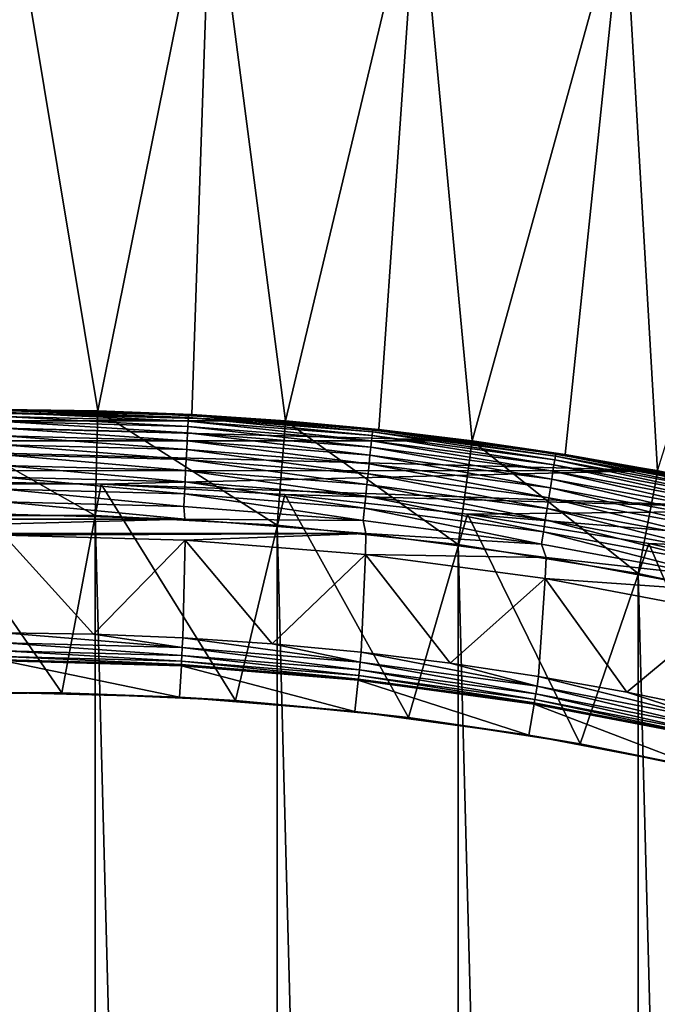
# Model space of a CAD drawing. Header units: metres. Extents: x -24 to 236, y -24 to 24.
# Tile 238 of 256: x 160.08 to 163.12, y 14.01 to 18.71. Entities that reach past the tile are written whole.
import ezdxf

# ---------------------------------------------------------------- set-up
doc = ezdxf.new("R2010")
doc.units = ezdxf.units.M
doc.layers.add('solid_10392024', color=7, linetype='CONTINUOUS')

msp = doc.modelspace()

# ---------------------------------------------------------------- linework, layer by layer
at = {"layer": 'solid_10392024'}
for points in [[(140.5, -23.5), (140.5, 23.5), (179.5, 23.5)], [(179.5, -23.5), (140.5, -23.5), (179.5, 23.5)], [(160.448563, 16.844028, 7.2), (160, 19.549999, 4.5), (160, 16.85, 7.2)], [(160.448563, 16.844028, 7.2), (160.990234, 19.524906, 4.5), (160, 19.549999, 4.5)], [(160.448563, 16.844028, 7.2), (160.89679, 16.826118, 7.2), (160.990234, 19.524906, 4.5)], [(160.89679, 16.826118, 7.2), (161.344391, 16.796282, 7.2), (160.990234, 19.524906, 4.5)], [(161.344391, 16.796282, 7.2), (161.977829, 19.449697, 4.5), (160.990234, 19.524906, 4.5)], [(161.344391, 16.796282, 7.2), (161.791046, 16.754541, 7.2), (161.977829, 19.449697, 4.5)], [(161.791046, 16.754541, 7.2), (162.23642, 16.700926, 7.2), (161.977829, 19.449697, 4.5)], [(162.23642, 16.700926, 7.2), (162.960373, 19.32456, 4.5), (161.977829, 19.449697, 4.5)], [(162.23642, 16.700926, 7.2), (162.680222, 16.635471, 7.2), (162.960373, 19.32456, 4.5)], [(162.680222, 16.635471, 7.2), (163.122116, 16.558228, 7.2), (162.960373, 19.32456, 4.5)], [(163.122116, 16.558228, 7.2), (163.935394, 19.149807, 4.5), (162.960373, 19.32456, 4.5)], [(158.651581, 16.795959, 32.650002), (159.547592, 16.843924, 32.650002), (161.34079, 16.796568, 32.650002)], [(159.547592, 16.843924, 32.650002), (160.444885, 16.844118, 32.650002), (161.34079, 16.796568, 32.650002)], [(159.551407, 16.844028, 45.150002), (160.444885, 16.844118, 32.650002), (159.547592, 16.843924, 32.650002)], [(159.551407, 16.844028, 45.150002), (160.448593, 16.844028, 45.150002), (160.444885, 16.844118, 32.650002)], [(160.435257, 16.344198, 45.650002), (160.448593, 16.844028, 45.150002), (159.551407, 16.844028, 45.150002)], [(160.435257, 16.344198, 45.650002), (159.551407, 16.844028, 45.150002), (159.564743, 16.344198, 45.650002)], [(160.89679, 16.826118, 31.4), (160.448563, 16.844028, 7.2), (160, 16.85, 7.2)], [(160.89679, 16.826118, 31.4), (160, 16.85, 7.2), (160, 16.85, 31.4)], [(160.881668, 16.823347, 31.459608), (160.89679, 16.826118, 31.4), (160, 16.85, 31.4)], [(160, 16.846354, 31.460268), (160.881668, 16.823347, 31.459608), (160, 16.85, 31.4)], [(160.881104, 16.812542, 31.519072), (160.881668, 16.823347, 31.459608), (160, 16.846354, 31.460268)], [(160, 16.846354, 31.460268), (160, 16.83547, 31.519657), (160.881104, 16.812542, 31.519072)], [(160.880173, 16.794653, 31.576794), (160.881104, 16.812542, 31.519072), (160, 16.83547, 31.519657)], [(160, 16.83547, 31.519657), (160, 16.817701, 31.576794), (160.880173, 16.794653, 31.576794)], [(161.304474, 16.297876, 45.650002), (160.448593, 16.844028, 45.150002), (160.435257, 16.344198, 45.650002)], [(160.448593, 16.844028, 45.150002), (161.34079, 16.796568, 32.650002), (160.444885, 16.844118, 32.650002)], [(160.89679, 16.826118, 31.4), (160.89679, 16.826118, 7.2), (160.448563, 16.844028, 7.2)], [(160.448593, 16.844028, 45.150002), (161.344421, 16.79628, 45.150002), (161.34079, 16.796568, 32.650002)], [(161.304474, 16.297876, 45.650002), (161.344421, 16.79628, 45.150002), (160.448593, 16.844028, 45.150002)], [(157.759476, 16.700375, 32.650002), (158.651581, 16.795959, 32.650002), (162.232864, 16.701395, 32.650002)], [(158.651581, 16.795959, 32.650002), (161.34079, 16.796568, 32.650002), (162.232864, 16.701395, 32.650002)], [(160.878876, 16.769938, 31.631933), (160.880173, 16.794653, 31.576794), (160, 16.817701, 31.576794)], [(160, 16.792952, 31.631933), (160.878876, 16.769938, 31.631933), (160, 16.817701, 31.576794)], [(160.877243, 16.73876, 31.683683), (160.878876, 16.769938, 31.631933), (160, 16.792952, 31.631933)], [(160, 16.761732, 31.683683), (160.877243, 16.73876, 31.683683), (160, 16.792952, 31.631933)], [(160.878876, 16.769938, 31.631933), (161.755341, 16.700958, 31.631933), (160.880173, 16.794653, 31.576794)], [(160.880173, 16.794653, 31.576794), (161.757935, 16.725571, 31.576794), (160.881104, 16.812542, 31.519072)], [(161.755341, 16.700958, 31.631933), (161.757935, 16.725571, 31.576794), (160.880173, 16.794653, 31.576794)], [(160.881104, 16.812542, 31.519072), (161.759796, 16.743387, 31.519072), (160.881668, 16.823347, 31.459608)], [(161.757935, 16.725571, 31.576794), (161.759796, 16.743387, 31.519072), (160.881104, 16.812542, 31.519072)], [(160.881668, 16.823347, 31.459608), (161.760925, 16.754148, 31.459608), (160.89679, 16.826118, 31.4)], [(161.759796, 16.743387, 31.519072), (161.760925, 16.754148, 31.459608), (160.881668, 16.823347, 31.459608)], [(161.791046, 16.754541, 31.4), (161.344391, 16.796282, 7.2), (160.89679, 16.826118, 7.2)], [(160.89679, 16.826118, 31.4), (161.791046, 16.754541, 31.4), (160.89679, 16.826118, 7.2)], [(161.760925, 16.754148, 31.459608), (161.791046, 16.754541, 31.4), (160.89679, 16.826118, 31.4)], [(162.169952, 16.20536, 45.650002), (161.344421, 16.79628, 45.150002), (161.304474, 16.297876, 45.650002)], [(161.344421, 16.79628, 45.150002), (162.232864, 16.701395, 32.650002), (161.34079, 16.796568, 32.650002)], [(161.791046, 16.754541, 31.4), (161.791046, 16.754541, 7.2), (161.344391, 16.796282, 7.2)], [(161.344421, 16.79628, 45.150002), (162.236374, 16.700933, 45.150002), (162.232864, 16.701395, 32.650002)], [(162.169952, 16.20536, 45.650002), (162.236374, 16.700933, 45.150002), (161.344421, 16.79628, 45.150002)], [(160.87529, 16.701576, 31.731291), (160.877243, 16.73876, 31.683683), (160, 16.761732, 31.683683)], [(160, 16.724495, 31.731291), (160.87529, 16.701576, 31.731291), (160, 16.761732, 31.683683)], [(160.87529, 16.701576, 31.731291), (161.748184, 16.632877, 31.731291), (160.877243, 16.73876, 31.683683)], [(160.877243, 16.73876, 31.683683), (161.752075, 16.66991, 31.683683), (160.878876, 16.769938, 31.631933)], [(161.748184, 16.632877, 31.731291), (161.752075, 16.66991, 31.683683), (160.877243, 16.73876, 31.683683)], [(161.752075, 16.66991, 31.683683), (161.755341, 16.700958, 31.631933), (160.878876, 16.769938, 31.631933)], [(161.757935, 16.725571, 31.576794), (162.630875, 16.610647, 31.576794), (161.759796, 16.743387, 31.519072)], [(161.759796, 16.743387, 31.519072), (162.633667, 16.628342, 31.519072), (161.760925, 16.754148, 31.459608)], [(162.630875, 16.610647, 31.576794), (162.633667, 16.628342, 31.519072), (161.759796, 16.743387, 31.519072)], [(161.760925, 16.754148, 31.459608), (162.635361, 16.639027, 31.459608), (161.791046, 16.754541, 31.4)], [(162.633667, 16.628342, 31.519072), (162.635361, 16.639027, 31.459608), (161.760925, 16.754148, 31.459608)], [(162.680222, 16.635471, 31.4), (162.23642, 16.700926, 7.2), (161.791046, 16.754541, 7.2)], [(161.791046, 16.754541, 31.4), (162.680222, 16.635471, 31.4), (161.791046, 16.754541, 7.2)], [(162.635361, 16.639027, 31.459608), (162.680222, 16.635471, 31.4), (161.791046, 16.754541, 31.4)], [(156.873611, 16.557413, 32.650002), (157.759476, 16.700375, 32.650002), (163.118774, 16.558855, 32.650002)], [(157.759476, 16.700375, 32.650002), (162.232864, 16.701395, 32.650002), (163.118774, 16.558855, 32.650002)], [(160.873062, 16.658926, 31.774055), (160.87529, 16.701576, 31.731291), (160, 16.724495, 31.731291)], [(160, 16.681787, 31.774055), (160.873062, 16.658926, 31.774055), (160, 16.724495, 31.731291)], [(160.873062, 16.658926, 31.774055), (161.743729, 16.590403, 31.774055), (160.87529, 16.701576, 31.731291)], [(161.743729, 16.590403, 31.774055), (161.748184, 16.632877, 31.731291), (160.87529, 16.701576, 31.731291)], [(161.752075, 16.66991, 31.683683), (162.622116, 16.555367, 31.683683), (161.755341, 16.700958, 31.631933)], [(161.755341, 16.700958, 31.631933), (162.626999, 16.586203, 31.631933), (161.757935, 16.725571, 31.576794)], [(162.622116, 16.555367, 31.683683), (162.626999, 16.586203, 31.631933), (161.755341, 16.700958, 31.631933)], [(162.626999, 16.586203, 31.631933), (162.630875, 16.610647, 31.576794), (161.757935, 16.725571, 31.576794)], [(163.029633, 16.066854, 45.650002), (162.236374, 16.700933, 45.150002), (162.169952, 16.20536, 45.650002)], [(162.236374, 16.700933, 45.150002), (163.118774, 16.558855, 32.650002), (162.232864, 16.701395, 32.650002)], [(162.236374, 16.700933, 45.150002), (163.122253, 16.558201, 45.150002), (163.118774, 16.558855, 32.650002)], [(163.029633, 16.066854, 45.650002), (163.122253, 16.558201, 45.150002), (162.236374, 16.700933, 45.150002)], [(162.680222, 16.635471, 31.4), (162.680222, 16.635471, 7.2), (162.23642, 16.700926, 7.2)], [(160.870575, 16.611435, 31.811354), (160.873062, 16.658926, 31.774055), (160, 16.681787, 31.774055)], [(160, 16.634232, 31.811354), (160.870575, 16.611435, 31.811354), (160, 16.681787, 31.774055)], [(160.870575, 16.611435, 31.811354), (161.738754, 16.543108, 31.811354), (160.873062, 16.658926, 31.774055)], [(161.738754, 16.543108, 31.811354), (161.743729, 16.590403, 31.774055), (160.873062, 16.658926, 31.774055)], [(161.748184, 16.632877, 31.731291), (162.616287, 16.518589, 31.731291), (161.752075, 16.66991, 31.683683)], [(162.616287, 16.518589, 31.731291), (162.622116, 16.555367, 31.683683), (161.752075, 16.66991, 31.683683)], [(160.867859, 16.559795, 31.842644), (160.870575, 16.611435, 31.811354), (160, 16.634232, 31.811354)], [(160, 16.582521, 31.842644), (160.867859, 16.559795, 31.842644), (160, 16.634232, 31.811354)], [(160.867859, 16.559795, 31.842644), (161.733353, 16.491682, 31.842644), (160.870575, 16.611435, 31.811354)], [(161.733353, 16.491682, 31.842644), (161.738754, 16.543108, 31.811354), (160.870575, 16.611435, 31.811354)], [(161.743729, 16.590403, 31.774055), (162.609604, 16.476406, 31.774055), (161.748184, 16.632877, 31.731291)], [(162.609604, 16.476406, 31.774055), (162.616287, 16.518589, 31.731291), (161.748184, 16.632877, 31.731291)], [(162.626999, 16.586203, 31.631933), (163.491455, 16.425985, 31.631933), (162.630875, 16.610647, 31.576794)], [(162.630875, 16.610647, 31.576794), (163.496597, 16.450193, 31.576794), (162.633667, 16.628342, 31.519072)], [(163.491455, 16.425985, 31.631933), (163.496597, 16.450193, 31.576794), (162.630875, 16.610647, 31.576794)], [(162.633667, 16.628342, 31.519072), (163.50032, 16.467716, 31.519072), (162.635361, 16.639027, 31.459608)], [(163.496597, 16.450193, 31.576794), (163.50032, 16.467716, 31.519072), (162.633667, 16.628342, 31.519072)], [(162.635361, 16.639027, 31.459608), (163.502563, 16.478298, 31.459608), (162.680222, 16.635471, 31.4)], [(163.50032, 16.467716, 31.519072), (163.502563, 16.478298, 31.459608), (162.635361, 16.639027, 31.459608)], [(163.561798, 16.469248, 31.4), (163.122116, 16.558228, 7.2), (162.680222, 16.635471, 7.2)], [(162.680222, 16.635471, 31.4), (163.561798, 16.469248, 31.4), (162.680222, 16.635471, 7.2)], [(163.502563, 16.478298, 31.459608), (163.561798, 16.469248, 31.4), (162.680222, 16.635471, 31.4)], [(160.464706, 16.493448, 32.650002), (156.873611, 16.557413, 32.650002), (163.118774, 16.558855, 32.650002)], [(160.464706, 16.493448, 32.650002), (159.587067, 16.494833, 32.650002), (156.873611, 16.557413, 32.650002)], [(160.864975, 16.504765, 31.867466), (160.867859, 16.559795, 31.842644), (160, 16.582521, 31.842644)], [(160, 16.527416, 31.867466), (160.864975, 16.504765, 31.867466), (160, 16.582521, 31.842644)], [(160.464706, 16.493448, 32.650002), (163.118774, 16.558855, 32.650002), (163.995834, 16.369356, 32.650002)], [(160.864975, 16.504765, 31.867466), (161.727585, 16.436876, 31.867466), (160.867859, 16.559795, 31.842644)], [(161.727585, 16.436876, 31.867466), (161.733353, 16.491682, 31.842644), (160.867859, 16.559795, 31.842644)], [(161.738754, 16.543108, 31.811354), (162.602173, 16.429436, 31.811354), (161.743729, 16.590403, 31.774055)], [(162.602173, 16.429436, 31.811354), (162.609604, 16.476406, 31.774055), (161.743729, 16.590403, 31.774055)], [(162.616287, 16.518589, 31.731291), (163.477219, 16.359026, 31.731291), (162.622116, 16.555367, 31.683683)], [(162.622116, 16.555367, 31.683683), (163.484955, 16.395449, 31.683683), (162.626999, 16.586203, 31.631933)], [(163.477219, 16.359026, 31.731291), (163.484955, 16.395449, 31.683683), (162.622116, 16.555367, 31.683683)], [(163.484955, 16.395449, 31.683683), (163.491455, 16.425985, 31.631933), (162.626999, 16.586203, 31.631933)], [(163.880249, 15.882889, 45.650002), (163.122253, 16.558201, 45.150002), (163.029633, 16.066854, 45.650002)], [(163.122253, 16.558201, 45.150002), (163.995834, 16.369356, 32.650002), (163.118774, 16.558855, 32.650002)], [(160.861954, 16.447145, 31.885456), (160.864975, 16.504765, 31.867466), (160, 16.527416, 31.867466)], [(160, 16.469717, 31.885456), (160.861954, 16.447145, 31.885456), (160, 16.527416, 31.867466)], [(160.861954, 16.447145, 31.885456), (161.721558, 16.379494, 31.885456), (160.864975, 16.504765, 31.867466)], [(161.721558, 16.379494, 31.885456), (161.727585, 16.436876, 31.867466), (160.864975, 16.504765, 31.867466)], [(161.733353, 16.491682, 31.842644), (162.59407, 16.378365, 31.842644), (161.738754, 16.543108, 31.811354)], [(162.59407, 16.378365, 31.842644), (162.602173, 16.429436, 31.811354), (161.738754, 16.543108, 31.811354)], [(162.609604, 16.476406, 31.774055), (163.468338, 16.317251, 31.774055), (162.616287, 16.518589, 31.731291)], [(163.468338, 16.317251, 31.774055), (163.477219, 16.359026, 31.731291), (162.616287, 16.518589, 31.731291)], [(160.277191, 15.497521, 33.650002), (159.447128, 15.490137, 33.650002), (159.587067, 16.494833, 32.650002)], [(160.277191, 15.497521, 33.650002), (159.587067, 16.494833, 32.650002), (160.464706, 16.493448, 32.650002)], [(160.858841, 16.387779, 31.896355), (160.861954, 16.447145, 31.885456), (160, 16.469717, 31.885456)], [(160, 16.410269, 31.896355), (160.858841, 16.387779, 31.896355), (160, 16.469717, 31.885456)], [(161.106201, 15.460476, 33.650002), (160.277191, 15.497521, 33.650002), (160.464706, 16.493448, 32.650002)], [(161.341003, 16.44541, 32.650002), (160.464706, 16.493448, 32.650002), (163.995834, 16.369356, 32.650002)], [(161.106201, 15.460476, 33.650002), (160.464706, 16.493448, 32.650002), (161.341003, 16.44541, 32.650002)], [(161.727585, 16.436876, 31.867466), (162.585464, 16.323935, 31.867466), (161.733353, 16.491682, 31.842644)], [(162.585464, 16.323935, 31.867466), (162.59407, 16.378365, 31.842644), (161.733353, 16.491682, 31.842644)], [(162.602173, 16.429436, 31.811354), (163.45845, 16.270733, 31.811354), (162.609604, 16.476406, 31.774055)], [(163.45845, 16.270733, 31.811354), (163.468338, 16.317251, 31.774055), (162.609604, 16.476406, 31.774055)], [(160, 16.410269, 31.896355), (160, 16.35, 31.9), (160.86377, 16.327187, 31.9)], [(160, 16.410269, 31.896355), (160.86377, 16.327187, 31.9), (160.858841, 16.387779, 31.896355)], [(160.858841, 16.387779, 31.896355), (161.715347, 16.320372, 31.896355), (160.861954, 16.447145, 31.885456)], [(161.715347, 16.320372, 31.896355), (161.721558, 16.379494, 31.885456), (160.861954, 16.447145, 31.885456)], [(161.932037, 15.379118, 33.650002), (161.106201, 15.460476, 33.650002), (161.341003, 16.44541, 32.650002)], [(162.213409, 16.350863, 32.650002), (161.341003, 16.44541, 32.650002), (163.995834, 16.369356, 32.650002)], [(161.932037, 15.379118, 33.650002), (161.341003, 16.44541, 32.650002), (162.213409, 16.350863, 32.650002)], [(161.721558, 16.379494, 31.885456), (162.576431, 16.266947, 31.885456), (161.727585, 16.436876, 31.867466)], [(162.576431, 16.266947, 31.885456), (162.585464, 16.323935, 31.867466), (161.727585, 16.436876, 31.867466)], [(162.59407, 16.378365, 31.842644), (163.447693, 16.220154, 31.842644), (162.602173, 16.429436, 31.811354)], [(163.447693, 16.220154, 31.842644), (163.45845, 16.270733, 31.811354), (162.602173, 16.429436, 31.811354)], [(160.858841, 16.387779, 31.896355), (160.86377, 16.327187, 31.9), (161.715347, 16.320372, 31.896355)], [(161.715347, 16.320372, 31.896355), (162.567139, 16.208231, 31.896355), (161.721558, 16.379494, 31.885456)], [(162.567139, 16.208231, 31.896355), (162.576431, 16.266947, 31.885456), (161.721558, 16.379494, 31.885456)], [(162.213409, 16.350863, 32.650002), (163.995834, 16.369356, 32.650002), (164.861481, 16.133457, 32.650002)], [(162.585464, 16.323935, 31.867466), (163.436249, 16.166252, 31.867466), (162.59407, 16.378365, 31.842644)], [(163.436249, 16.166252, 31.867466), (163.447693, 16.220154, 31.842644), (162.59407, 16.378365, 31.842644)], [(160.86377, 16.327187, 31.9), (159.13623, 16.327187, 31.9), (158.272034, 16.25843, 31.9)], [(161.727966, 16.25843, 31.9), (160.86377, 16.327187, 31.9), (158.272034, 16.25843, 31.9)], [(160.86377, 16.327187, 31.9), (160, 16.35, 31.9), (159.13623, 16.327187, 31.9)], [(160.435257, -16.344198, 45.650002), (160.435257, 16.344198, 45.650002), (159.564743, 16.344198, 45.650002)], [(159.564743, -16.344198, 45.650002), (160.435257, -16.344198, 45.650002), (159.564743, 16.344198, 45.650002)], [(161.304474, -16.297876, 45.650002), (161.304474, 16.297876, 45.650002), (160.435257, 16.344198, 45.650002)], [(160.435257, -16.344198, 45.650002), (161.304474, -16.297876, 45.650002), (160.435257, 16.344198, 45.650002)], [(161.715347, 16.320372, 31.896355), (160.86377, 16.327187, 31.9), (161.727966, 16.25843, 31.9)], [(161.715347, 16.320372, 31.896355), (161.727966, 16.25843, 31.9), (162.567139, 16.208231, 31.896355)], [(162.752594, 15.253631, 33.650002), (161.932037, 15.379118, 33.650002), (162.213409, 16.350863, 32.650002)], [(163.07959, 16.210058, 32.650002), (162.213409, 16.350863, 32.650002), (164.861481, 16.133457, 32.650002)], [(162.752594, 15.253631, 33.650002), (162.213409, 16.350863, 32.650002), (163.07959, 16.210058, 32.650002)], [(162.576431, 16.266947, 31.885456), (163.42424, 16.109814, 31.885456), (162.585464, 16.323935, 31.867466)], [(163.42424, 16.109814, 31.885456), (163.436249, 16.166252, 31.867466), (162.585464, 16.323935, 31.867466)], [(162.169952, -16.20536, 45.650002), (162.169952, 16.20536, 45.650002), (161.304474, 16.297876, 45.650002)], [(161.304474, -16.297876, 45.650002), (162.169952, -16.20536, 45.650002), (161.304474, 16.297876, 45.650002)], [(162.567139, 16.208231, 31.896355), (163.41188, 16.051664, 31.896355), (162.576431, 16.266947, 31.885456)], [(163.41188, 16.051664, 31.896355), (163.42424, 16.109814, 31.885456), (162.576431, 16.266947, 31.885456)], [(160, 16.25, 31.9), (161.727966, 16.25843, 31.9), (158.272034, 16.25843, 31.9)], [(160.864853, 16.226971, 31.9), (161.727966, 16.25843, 31.9), (160, 16.25, 31.9)], [(160.427414, 15.778187, 31.092821), (160.864853, 16.226971, 31.9), (160, 16.25, 31.9)], [(160.427414, 15.778187, 31.092821), (160, 16.25, 31.9), (160, 15.783975, 31.092821)], [(160.427414, 15.778187, 31.092821), (160.854523, 15.760826, 31.092821), (160.864853, 16.226971, 31.9)], [(160.854523, 15.760826, 31.092821), (161.281006, 15.731906, 31.092821), (160.864853, 16.226971, 31.9)], [(160.864853, 16.226971, 31.9), (161.727493, 16.157904, 31.9), (161.727966, 16.25843, 31.9)], [(161.281006, 15.731906, 31.092821), (161.727493, 16.157904, 31.9), (160.864853, 16.226971, 31.9)], [(161.727493, 16.157904, 31.9), (162.589569, 16.143614, 31.9), (161.727966, 16.25843, 31.9)], [(162.567139, 16.208231, 31.896355), (161.727966, 16.25843, 31.9), (162.589569, 16.143614, 31.9)], [(163.029633, -16.066854, 45.650002), (163.029633, 16.066854, 45.650002), (162.169952, 16.20536, 45.650002)], [(162.169952, -16.20536, 45.650002), (163.029633, -16.066854, 45.650002), (162.169952, 16.20536, 45.650002)], [(162.567139, 16.208231, 31.896355), (162.589569, 16.143614, 31.9), (163.41188, 16.051664, 31.896355)], [(163.564804, 15.084499, 33.650002), (162.752594, 15.253631, 33.650002), (163.07959, 16.210058, 32.650002)], [(163.937317, 16.023342, 32.650002), (163.07959, 16.210058, 32.650002), (164.861481, 16.133457, 32.650002)], [(163.564804, 15.084499, 33.650002), (163.07959, 16.210058, 32.650002), (163.937317, 16.023342, 32.650002)], [(161.281006, 15.731906, 31.092821), (161.706543, 15.691448, 31.092821), (161.727493, 16.157904, 31.9)], [(161.706543, 15.691448, 31.092821), (162.130844, 15.639482, 31.092821), (161.727493, 16.157904, 31.9)], [(161.727493, 16.157904, 31.9), (162.584778, 16.043116, 31.9), (162.589569, 16.143614, 31.9)], [(162.130844, 15.639482, 31.092821), (162.584778, 16.043116, 31.9), (161.727493, 16.157904, 31.9)], [(162.584778, 16.043116, 31.9), (163.445313, 15.982862, 31.9), (162.589569, 16.143614, 31.9)], [(163.41188, 16.051664, 31.896355), (162.589569, 16.143614, 31.9), (163.445313, 15.982862, 31.9)], [(162.130844, 15.639482, 31.092821), (162.553558, 15.576045, 31.092821), (162.584778, 16.043116, 31.9)], [(162.553558, 15.576045, 31.092821), (162.974411, 15.501184, 31.092821), (162.584778, 16.043116, 31.9)], [(162.584778, 16.043116, 31.9), (163.434753, 15.882838, 31.9), (163.445313, 15.982862, 31.9)], [(162.974411, 15.501184, 31.092821), (163.434753, 15.882838, 31.9), (162.584778, 16.043116, 31.9)], [(163.880249, -15.882889, 45.650002), (163.880249, 15.882889, 45.650002), (163.029633, 16.066854, 45.650002)], [(163.029633, -16.066854, 45.650002), (163.880249, -15.882889, 45.650002), (163.029633, 16.066854, 45.650002)], [(162.974411, 15.501184, 31.092821), (163.393082, 15.414954, 31.092821), (163.434753, 15.882838, 31.9)], [(160.851959, 15.713503, 30.999844), (160.427414, 15.778187, 31.092821), (160, 15.783975, 31.092821)], [(160.851959, 15.713503, 30.999844), (160, 15.783975, 31.092821), (160, 15.736583, 30.999844)], [(160.851959, 15.713503, 30.999844), (160.854523, 15.760826, 31.092821), (160.427414, 15.778187, 31.092821)], [(161.701431, 15.644334, 30.999844), (160.854523, 15.760826, 31.092821), (160.851959, 15.713503, 30.999844)], [(161.701431, 15.644334, 30.999844), (161.281006, 15.731906, 31.092821), (160.854523, 15.760826, 31.092821)], [(160, 15.736583, 30.999844), (160, 15.699008, 30.902037), (160.84993, 15.675984, 30.902037)], [(160.851959, 15.713503, 30.999844), (160, 15.736583, 30.999844), (160.84993, 15.675984, 30.902037)], [(160.851959, 15.713503, 30.999844), (160.84993, 15.675984, 30.902037), (161.697357, 15.60698, 30.902037)], [(161.701431, 15.644334, 30.999844), (160.851959, 15.713503, 30.999844), (161.697357, 15.60698, 30.902037)], [(161.701431, 15.644334, 30.999844), (161.706543, 15.691448, 31.092821), (161.281006, 15.731906, 31.092821)], [(160, 15.699008, 30.902037), (160, 15.671874, 30.800835), (160.848465, 15.64889, 30.800835)], [(160.84993, 15.675984, 30.902037), (160, 15.699008, 30.902037), (160.848465, 15.64889, 30.800835)], [(160, 15.671874, 30.800835), (160, 15.655478, 30.69735), (160.847565, 15.632518, 30.69735)], [(160.848465, 15.64889, 30.800835), (160, 15.671874, 30.800835), (160.847565, 15.632518, 30.69735)], [(160, 15.655478, 30.69735), (160, 15.65, 30.592821), (160.847382, 15.627042, 30.592821)], [(160.847565, 15.632518, 30.69735), (160, 15.655478, 30.69735), (160.847382, 15.627042, 30.592821)], [(160.84993, 15.675984, 30.902037), (160.848465, 15.64889, 30.800835), (161.694427, 15.580005, 30.800835)], [(161.697357, 15.60698, 30.902037), (160.84993, 15.675984, 30.902037), (161.694427, 15.580005, 30.800835)], [(162.545898, 15.529277, 30.999844), (161.706543, 15.691448, 31.092821), (161.701431, 15.644334, 30.999844)], [(162.545898, 15.529277, 30.999844), (162.130844, 15.639482, 31.092821), (161.706543, 15.691448, 31.092821)], [(160.839005, 15.477263, 30.592821), (160.847382, 15.627042, 30.592821), (160, 15.65, 30.592821)], [(160.839005, 15.477263, 30.592821), (160, 15.65, 30.592821), (160, 15.500002, 30.592821)], [(161.675903, 15.409134, 30.592821), (160.847382, 15.627042, 30.592821), (160.839005, 15.477263, 30.592821)], [(160.847565, 15.632518, 30.69735), (160.847382, 15.627042, 30.592821), (161.692108, 15.558249, 30.592821)], [(161.675903, 15.409134, 30.592821), (161.692108, 15.558249, 30.592821), (160.847382, 15.627042, 30.592821)], [(160.848465, 15.64889, 30.800835), (160.847565, 15.632518, 30.69735), (161.692657, 15.563705, 30.69735)], [(161.692657, 15.563705, 30.69735), (160.847565, 15.632518, 30.69735), (161.692108, 15.558249, 30.592821)], [(161.694427, 15.580005, 30.800835), (160.848465, 15.64889, 30.800835), (161.692657, 15.563705, 30.69735)], [(161.701431, 15.644334, 30.999844), (161.697357, 15.60698, 30.902037), (162.53981, 15.492198, 30.902037)], [(162.545898, 15.529277, 30.999844), (161.701431, 15.644334, 30.999844), (162.53981, 15.492198, 30.902037)], [(162.545898, 15.529277, 30.999844), (162.553558, 15.576045, 31.092821), (162.130844, 15.639482, 31.092821)], [(161.692657, 15.563705, 30.69735), (161.692108, 15.558249, 30.592821), (162.531891, 15.443829, 30.592821)], [(161.694427, 15.580005, 30.800835), (161.692657, 15.563705, 30.69735), (162.532776, 15.449241, 30.69735)], [(162.532776, 15.449241, 30.69735), (161.692657, 15.563705, 30.69735), (162.531891, 15.443829, 30.592821)], [(161.697357, 15.60698, 30.902037), (161.694427, 15.580005, 30.800835), (162.535431, 15.465421, 30.800835)], [(162.535431, 15.465421, 30.800835), (161.694427, 15.580005, 30.800835), (162.532776, 15.449241, 30.69735)], [(162.53981, 15.492198, 30.902037), (161.697357, 15.60698, 30.902037), (162.535431, 15.465421, 30.800835)], [(163.382904, 15.36867, 30.999844), (162.553558, 15.576045, 31.092821), (162.545898, 15.529277, 30.999844)], [(163.382904, 15.36867, 30.999844), (162.974411, 15.501184, 31.092821), (162.553558, 15.576045, 31.092821)], [(162.507446, 15.295838, 30.592821), (161.692108, 15.558249, 30.592821), (161.675903, 15.409134, 30.592821)], [(162.507446, 15.295838, 30.592821), (162.531891, 15.443829, 30.592821), (161.692108, 15.558249, 30.592821)], [(162.545898, 15.529277, 30.999844), (162.53981, 15.492198, 30.902037), (163.374817, 15.331974, 30.902037)], [(163.382904, 15.36867, 30.999844), (162.545898, 15.529277, 30.999844), (163.374817, 15.331974, 30.902037)], [(160, 15.500002, 30.592821), (159.447128, 15.490137, 33.650002), (160.277191, 15.497521, 33.650002)], [(160.839005, 15.477263, 30.592821), (160, 15.500002, 30.592821), (160.277191, 15.497521, 33.650002)], [(160.839005, 15.477263, 30.592821), (160.277191, 15.497521, 33.650002), (161.106201, 15.460476, 33.650002)], [(161.675903, 15.409134, 30.592821), (160.839005, 15.477263, 30.592821), (161.106201, 15.460476, 33.650002)], [(162.53981, 15.492198, 30.902037), (162.535431, 15.465421, 30.800835), (163.368988, 15.305474, 30.800835)], [(163.374817, 15.331974, 30.902037), (162.53981, 15.492198, 30.902037), (163.368988, 15.305474, 30.800835)], [(163.382904, 15.36867, 30.999844), (163.393082, 15.414954, 31.092821), (162.974411, 15.501184, 31.092821)], [(161.675903, 15.409134, 30.592821), (161.106201, 15.460476, 33.650002), (161.932037, 15.379118, 33.650002)], [(163.332138, 15.137593, 30.592821), (162.531891, 15.443829, 30.592821), (162.507446, 15.295838, 30.592821)], [(162.532776, 15.449241, 30.69735), (162.531891, 15.443829, 30.592821), (163.364243, 15.284117, 30.592821)], [(163.332138, 15.137593, 30.592821), (163.364243, 15.284117, 30.592821), (162.531891, 15.443829, 30.592821)], [(162.535431, 15.465421, 30.800835), (162.532776, 15.449241, 30.69735), (163.365463, 15.289462, 30.69735)], [(163.365463, 15.289462, 30.69735), (162.532776, 15.449241, 30.69735), (163.364243, 15.284117, 30.592821)], [(163.368988, 15.305474, 30.800835), (162.535431, 15.465421, 30.800835), (163.365463, 15.289462, 30.69735)], [(162.507446, 15.295838, 30.592821), (161.675903, 15.409134, 30.592821), (161.932037, 15.379118, 33.650002)], [(162.507446, 15.295838, 30.592821), (161.932037, 15.379118, 33.650002), (162.752594, 15.253631, 33.650002)], [(163.332138, 15.137593, 30.592821), (162.507446, 15.295838, 30.592821), (162.752594, 15.253631, 33.650002)], [(163.332138, 15.137593, 30.592821), (162.752594, 15.253631, 33.650002), (163.564804, 15.084499, 33.650002)]]:
    msp.add_3dface(points, dxfattribs=at)

doc.saveas('drawing.dxf')
